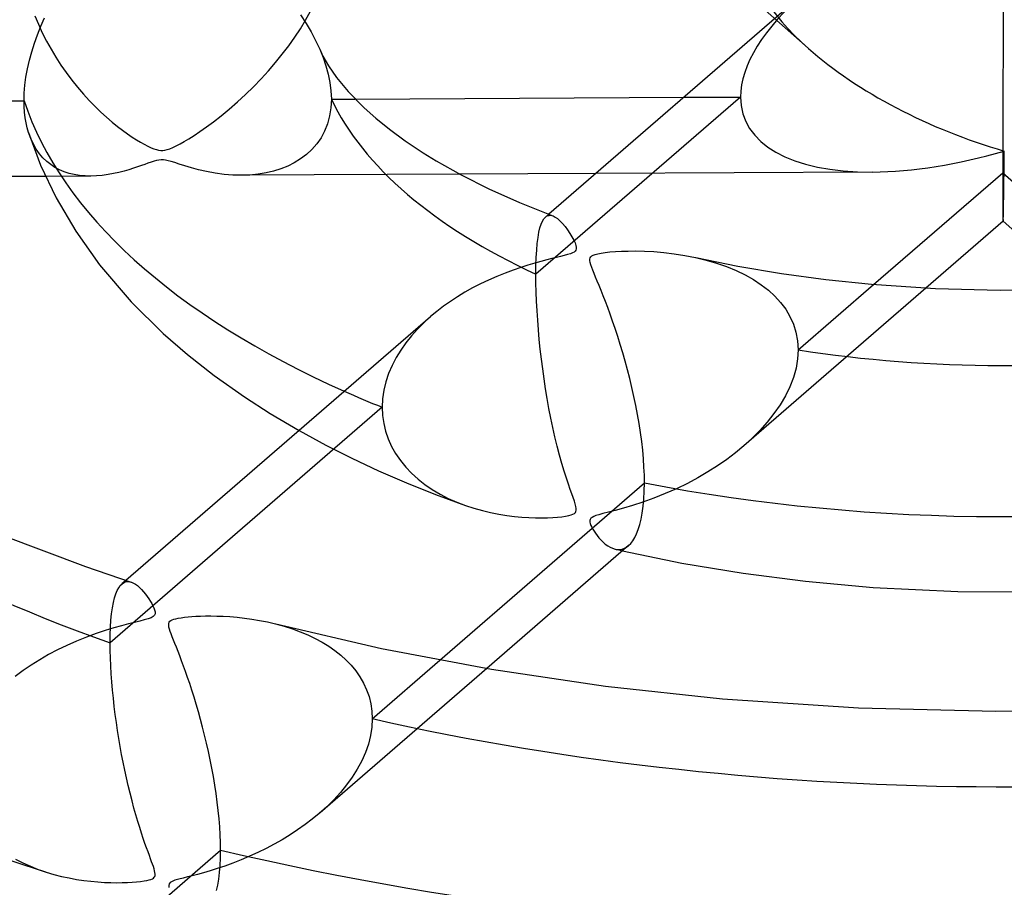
# Model space of a CAD drawing. Header units: millimetres. Extents: x -866 to 866, y -967 to 997.
# Tile 47 of 74: x -33 to 0, y 635 to 664. Entities that reach past the tile are written whole.
import ezdxf

# ---------------------------------------------------------------- set-up
doc = ezdxf.new("R2010")
doc.units = ezdxf.units.MM
doc.layers.add('HIDDEN', color=7, linetype='Continuous')
doc.layers.add('THICK', color=7, linetype='Continuous')

msp = doc.modelspace()

# ---------------------------------------------------------------- linework, layer by layer
at = {"layer": 'HIDDEN'}
for p, q in [((-13.091, 668.731), (-6.48, 662.866)), ((-23.078, 663.798), (-22.921, 664.085)), ((-32.022, 663.937), (-31.904, 663.656)), ((-23.251, 663.511), (-23.078, 663.798)), ((-31.904, 663.656), (-31.776, 663.378)), ((-23.437, 663.227), (-23.251, 663.511)), ((-31.776, 663.378), (-31.636, 663.103)), ((-23.637, 662.944), (-23.437, 663.227)), ((-31.636, 663.103), (-31.487, 662.833)), ((-31.487, 662.833), (-31.328, 662.569)), ((-23.849, 662.665), (-23.637, 662.944)), ((-22.613, 662.833), (-22.502, 662.559)), ((-31.328, 662.569), (-31.161, 662.311)), ((-24.072, 662.389), (-23.849, 662.665)), ((-22.502, 662.559), (-22.408, 662.284)), ((-31.161, 662.311), (-30.986, 662.06)), ((-24.306, 662.119), (-24.072, 662.389)), ((-22.408, 662.284), (-22.331, 662.007)), ((-30.986, 662.06), (-30.803, 661.816)), ((-30.803, 661.816), (-30.614, 661.58)), ((-24.801, 661.593), (-24.549, 661.853)), ((-24.549, 661.853), (-24.306, 662.119)), ((-22.331, 662.007), (-22.274, 661.73)), ((-30.614, 661.58), (-30.419, 661.353)), ((-25.06, 661.34), (-24.801, 661.593)), ((-22.274, 661.73), (-22.239, 661.454)), ((-30.419, 661.353), (-30.224, 661.14)), ((-25.327, 661.095), (-25.06, 661.34)), ((-22.227, 661.183), (-22.241, 660.9)), ((-22.239, 661.454), (-22.227, 661.183)), ((-22.227, 661.183), (-21.436, 661.187)), ((-8.713, 661.254), (-15.471, 655.402)), ((-10.589, 661.244), (-8.713, 661.254)), ((-30.224, 661.14), (-30.031, 660.941)), ((-30.031, 660.941), (-29.839, 660.756)), ((-25.867, 660.635), (-25.599, 660.857)), ((-25.599, 660.857), (-25.327, 661.095)), ((-22.241, 660.9), (-22.283, 660.629)), ((-29.839, 660.756), (-29.651, 660.585)), ((-29.651, 660.585), (-29.468, 660.428)), ((-26.119, 660.438), (-25.867, 660.635)), ((-22.283, 660.629), (-22.353, 660.371)), ((-29.468, 660.428), (-29.29, 660.285)), ((-29.29, 660.285), (-29.12, 660.154)), ((-26.568, 660.113), (-26.353, 660.264)), ((-26.353, 660.264), (-26.119, 660.438)), ((-22.353, 660.371), (-22.449, 660.129)), ((-32.155, 659.879), (-32.227, 660.078)), ((-32.07, 659.697), (-32.155, 659.879)), ((-29.12, 660.154), (-28.958, 660.037)), ((-28.958, 660.037), (-28.806, 659.933)), ((-28.806, 659.933), (-28.664, 659.842)), ((-27.085, 659.784), (-26.933, 659.875)), ((-26.933, 659.875), (-26.762, 659.984)), ((-26.762, 659.984), (-26.568, 660.113)), ((-22.569, 659.907), (-22.711, 659.704)), ((-22.449, 660.129), (-22.569, 659.907)), ((-31.974, 659.531), (-32.07, 659.697)), ((-31.868, 659.381), (-31.974, 659.531)), ((-28.664, 659.842), (-28.533, 659.762)), ((-28.533, 659.762), (-28.407, 659.692)), ((-28.407, 659.692), (-28.29, 659.631)), ((-28.29, 659.631), (-28.182, 659.581)), ((-28.182, 659.581), (-28.087, 659.543)), ((-28.087, 659.543), (-28.005, 659.516)), ((-27.652, 659.516), (-27.567, 659.544)), ((-27.567, 659.544), (-27.467, 659.584)), ((-27.467, 659.584), (-27.353, 659.638)), ((-27.353, 659.638), (-27.225, 659.705)), ((-27.225, 659.705), (-27.085, 659.784)), ((-22.711, 659.704), (-22.872, 659.52)), ((-31.753, 659.247), (-31.868, 659.381)), ((-31.628, 659.127), (-31.753, 659.247)), ((-28.005, 659.516), (-27.932, 659.5)), ((-27.932, 659.5), (-27.864, 659.492)), ((-27.864, 659.492), (-27.796, 659.492)), ((-27.796, 659.492), (-27.727, 659.5)), ((-27.727, 659.5), (-27.652, 659.516)), ((-23.244, 659.209), (-23.451, 659.082)), ((-23.05, 659.355), (-23.244, 659.209)), ((-22.872, 659.52), (-23.05, 659.355)), ((-31.496, 659.022), (-31.628, 659.127)), ((-31.356, 658.93), (-31.496, 659.022)), ((-31.209, 658.852), (-31.356, 658.93)), ((-28.764, 658.9), (-28.914, 658.853)), ((-28.626, 658.946), (-28.764, 658.9)), ((-28.501, 658.989), (-28.626, 658.946)), ((-28.389, 659.029), (-28.501, 658.989)), ((-28.284, 659.066), (-28.389, 659.029)), ((-28.181, 659.1), (-28.284, 659.066)), ((-28.085, 659.13), (-28.181, 659.1)), ((-27.997, 659.153), (-28.085, 659.13)), ((-27.92, 659.167), (-27.997, 659.153)), ((-27.848, 659.174), (-27.92, 659.167)), ((-27.775, 659.174), (-27.848, 659.174)), ((-27.7, 659.166), (-27.775, 659.174)), ((-27.619, 659.151), (-27.7, 659.166)), ((-27.523, 659.126), (-27.619, 659.151)), ((-27.402, 659.09), (-27.523, 659.126)), ((-27.249, 659.041), (-27.402, 659.09)), ((-27.064, 658.983), (-27.249, 659.041)), ((-26.851, 658.919), (-27.064, 658.983)), ((-26.612, 658.854), (-26.851, 658.919)), ((-23.897, 658.881), (-24.134, 658.807)), ((-23.669, 658.973), (-23.897, 658.881)), ((-23.451, 659.082), (-23.669, 658.973)), ((-30.174, 658.642), (-31.668, 658.634)), ((-31.055, 658.786), (-31.209, 658.852)), ((-30.892, 658.733), (-31.055, 658.786)), ((-30.723, 658.692), (-30.892, 658.733)), ((-30.546, 658.663), (-30.723, 658.692)), ((-30.363, 658.647), (-30.546, 658.663)), ((-30.173, 658.642), (-30.363, 658.647)), ((-29.986, 658.648), (-30.173, 658.642)), ((-29.795, 658.665), (-29.986, 658.648)), ((-29.604, 658.691), (-29.795, 658.665)), ((-29.42, 658.725), (-29.604, 658.691)), ((-29.243, 658.764), (-29.42, 658.725)), ((-29.074, 658.807), (-29.243, 658.764)), ((-28.914, 658.853), (-29.074, 658.807)), ((-26.351, 658.792), (-26.612, 658.854)), ((-26.069, 658.739), (-26.351, 658.792)), ((-25.772, 658.699), (-26.069, 658.739)), ((-25.481, 658.675), (-25.772, 658.699)), ((-25.199, 658.668), (-25.481, 658.675)), ((-24.917, 658.678), (-25.199, 658.668)), ((-17.985, 658.706), (-25.193, 658.668)), ((-24.645, 658.704), (-24.917, 658.678)), ((-24.384, 658.747), (-24.645, 658.704)), ((-24.134, 658.807), (-24.384, 658.747)), ((-4.356, 658.777), (-13.493, 658.729)), ((-15.205, 657.235), (-15.153, 657.291)), ((-15.049, 657.382), (-15.153, 657.291)), ((-15.153, 657.291), (-15.116, 657.318)), ((-15.116, 657.318), (-15.078, 657.336)), ((-15.078, 657.336), (-15.037, 657.346)), ((-15.037, 657.346), (-14.994, 657.348)), ((-14.994, 657.348), (-14.949, 657.342)), ((-14.949, 657.342), (-14.902, 657.327)), ((-15.371, 656.788), (-15.336, 656.934)), ((-15.336, 656.934), (-15.297, 657.057)), ((-15.297, 657.057), (-15.253, 657.157)), ((-15.253, 657.157), (-15.205, 657.235)), ((-15.426, 656.42), (-15.401, 656.616)), ((-15.401, 656.616), (-15.371, 656.788)), ((-15.445, 656.199), (-15.426, 656.42)), ((-15.468, 655.687), (-15.459, 655.953)), ((-15.459, 655.953), (-15.445, 656.199)), ((-10.204, 655.955), (-9.846, 655.868)), ((-15.471, 655.402), (-15.468, 655.687)), ((-9.846, 655.868), (-9.502, 655.766)), ((-9.502, 655.766), (-9.172, 655.651)), ((-9.172, 655.651), (-8.859, 655.522)), ((-15.468, 655.113), (-15.471, 655.402)), ((-8.859, 655.522), (-8.563, 655.379)), ((-8.563, 655.379), (-8.286, 655.222)), ((-15.461, 654.813), (-15.468, 655.113)), ((-8.286, 655.222), (-8.028, 655.052)), ((-8.028, 655.052), (-7.792, 654.869)), ((-6.81, 652.902), (-4.315, 655.063)), ((-15.449, 654.507), (-15.461, 654.813)), ((-2.588, 654.944), (-8.607, 649.732)), ((-7.792, 654.869), (-7.578, 654.673)), ((-7.578, 654.673), (-7.387, 654.464)), ((-15.432, 654.196), (-15.449, 654.507)), ((-7.387, 654.464), (-7.221, 654.242)), ((-18.951, 654.002), (-19.174, 653.8)), ((-15.412, 653.883), (-15.432, 654.196)), ((-7.221, 654.242), (-7.08, 654.005)), ((-7.08, 654.005), (-6.966, 653.753)), ((-19.174, 653.8), (-19.385, 653.589)), ((-15.387, 653.567), (-15.412, 653.883)), ((-6.966, 653.753), (-6.881, 653.484)), ((-19.583, 653.368), (-19.768, 653.137)), ((-19.385, 653.589), (-19.583, 653.368)), ((-15.358, 653.246), (-15.387, 653.567)), ((-6.881, 653.484), (-6.828, 653.2)), ((-19.768, 653.137), (-19.936, 652.897)), ((-15.326, 652.923), (-15.358, 653.246)), ((-6.828, 653.2), (-6.81, 652.902)), ((-19.936, 652.897), (-20.088, 652.647)), ((-15.289, 652.598), (-15.326, 652.923)), ((-6.81, 652.902), (-6.828, 652.604)), ((-20.222, 652.389), (-20.335, 652.122)), ((-20.088, 652.647), (-20.222, 652.389)), ((-15.247, 652.271), (-15.289, 652.598)), ((-6.828, 652.604), (-6.879, 652.301)), ((-20.335, 652.122), (-20.426, 651.848)), ((-15.202, 651.943), (-15.247, 652.271)), ((-6.879, 652.301), (-6.966, 651.992)), ((-20.426, 651.848), (-20.492, 651.568)), ((-15.152, 651.616), (-15.202, 651.943)), ((-6.966, 651.992), (-7.084, 651.685)), ((-20.492, 651.568), (-20.533, 651.287)), ((-15.098, 651.291), (-15.152, 651.616)), ((-7.084, 651.685), (-7.232, 651.382)), ((-20.533, 651.287), (-20.546, 651.006)), ((-15.04, 650.969), (-15.098, 651.291)), ((-7.408, 651.085), (-7.608, 650.795)), ((-7.232, 651.382), (-7.408, 651.085)), ((-20.546, 651.006), (-29.536, 643.22)), ((-20.546, 651.006), (-20.534, 650.739)), ((-14.978, 650.65), (-15.04, 650.969)), ((-7.608, 650.795), (-7.831, 650.514)), ((-20.534, 650.739), (-20.496, 650.475)), ((-20.496, 650.475), (-20.434, 650.216)), ((-14.912, 650.335), (-14.978, 650.65)), ((-7.831, 650.514), (-8.073, 650.242)), ((-23.295, 650.24), (-22.404, 649.753)), ((-20.434, 650.216), (-20.347, 649.962)), ((-14.842, 650.026), (-14.912, 650.335)), ((-8.073, 650.242), (-8.333, 649.981)), ((-20.347, 649.962), (-20.237, 649.714)), ((-14.768, 649.723), (-14.842, 650.026)), ((-8.333, 649.981), (-8.608, 649.731)), ((-22.404, 649.753), (-21.55, 649.323)), ((-20.237, 649.714), (-20.103, 649.476)), ((-20.103, 649.476), (-19.948, 649.248)), ((-14.69, 649.428), (-14.768, 649.723)), ((-8.881, 649.504), (-9.168, 649.286)), ((-8.608, 649.731), (-8.881, 649.504)), ((-21.55, 649.323), (-20.665, 648.91)), ((-19.948, 649.248), (-19.772, 649.032)), ((-14.611, 649.146), (-14.69, 649.428)), ((-14.535, 648.892), (-14.611, 649.146)), ((-9.168, 649.286), (-9.471, 649.076)), ((-20.665, 648.91), (-19.74, 648.509)), ((-19.772, 649.032), (-19.578, 648.827)), ((-19.578, 648.827), (-19.365, 648.634)), ((-14.463, 648.666), (-14.535, 648.892)), ((-9.789, 648.872), (-10.121, 648.678)), ((-9.471, 649.076), (-9.789, 648.872)), ((-19.74, 648.509), (-18.788, 648.127)), ((-19.365, 648.634), (-19.136, 648.454)), ((-14.396, 648.467), (-14.463, 648.666)), ((-10.467, 648.493), (-10.827, 648.317)), ((-10.121, 648.678), (-10.467, 648.493)), ((-19.136, 648.454), (-18.893, 648.288)), ((-18.893, 648.288), (-18.636, 648.135)), ((-14.336, 648.294), (-14.396, 648.467)), ((-14.284, 648.146), (-14.336, 648.294)), ((-14.239, 648.021), (-14.284, 648.146)), ((-11.198, 648.153), (-11.578, 648.001)), ((-10.827, 648.317), (-11.198, 648.153)), ((-18.788, 648.127), (-17.799, 647.761)), ((-18.636, 648.135), (-18.367, 647.997)), ((-18.367, 647.997), (-18.086, 647.871)), ((-18.086, 647.871), (-17.796, 647.76)), ((-14.201, 647.909), (-14.239, 648.021)), ((-14.169, 647.812), (-14.201, 647.909)), ((-11.94, 647.872), (-12.276, 647.763)), ((-11.578, 648.001), (-11.94, 647.872)), ((-17.796, 647.76), (-17.518, 647.668)), ((-17.518, 647.668), (-17.24, 647.591)), ((-17.24, 647.591), (-16.966, 647.526)), ((-16.966, 647.526), (-16.696, 647.474)), ((-14.247, 647.472), (-14.201, 647.497)), ((-14.201, 647.497), (-14.168, 647.527)), ((-14.147, 647.728), (-14.169, 647.812)), ((-14.168, 647.527), (-14.147, 647.563)), ((-14.136, 647.66), (-14.147, 647.728)), ((-14.147, 647.563), (-14.136, 647.605)), ((-14.136, 647.605), (-14.136, 647.66)), ((-13.078, 647.54), (-13.26, 647.494)), ((-12.85, 647.599), (-13.078, 647.54)), ((-12.581, 647.673), (-12.85, 647.599)), ((-12.276, 647.763), (-12.581, 647.673)), ((-16.696, 647.474), (-16.433, 647.432)), ((-16.433, 647.432), (-16.178, 647.401)), ((-16.178, 647.401), (-15.933, 647.378)), ((-15.933, 647.378), (-15.7, 647.364)), ((-15.7, 647.364), (-15.48, 647.357)), ((-15.48, 647.357), (-15.276, 647.355)), ((-15.276, 647.355), (-15.089, 647.359)), ((-15.089, 647.359), (-14.917, 647.366)), ((-14.917, 647.366), (-14.758, 647.377)), ((-14.758, 647.377), (-14.613, 647.392)), ((-14.613, 647.392), (-14.488, 647.409)), ((-14.488, 647.409), (-14.386, 647.429)), ((-14.386, 647.429), (-14.307, 647.449)), ((-14.307, 647.449), (-14.247, 647.472)), ((-13.675, 647.303), (-13.686, 647.264)), ((-13.686, 647.264), (-13.686, 647.216)), ((-13.686, 647.216), (-13.674, 647.162)), ((-13.652, 647.338), (-13.675, 647.303)), ((-13.615, 647.369), (-13.652, 647.338)), ((-13.562, 647.398), (-13.615, 647.369)), ((-13.492, 647.426), (-13.562, 647.398)), ((-13.395, 647.457), (-13.492, 647.426)), ((-13.26, 647.494), (-13.395, 647.457)), ((-13.674, 647.162), (-13.653, 647.104)), ((-13.653, 647.104), (-13.626, 647.045)), ((-13.626, 647.045), (-13.593, 646.983)), ((-13.593, 646.983), (-13.552, 646.915)), ((-13.552, 646.915), (-13.504, 646.844)), ((-13.504, 646.844), (-13.45, 646.77)), ((-13.45, 646.77), (-13.39, 646.696)), ((-13.39, 646.696), (-13.324, 646.623)), ((-13.324, 646.623), (-13.253, 646.554)), ((-13.253, 646.554), (-13.178, 646.489)), ((-13.178, 646.489), (-13.098, 646.432)), ((-13.098, 646.432), (-13.017, 646.383)), ((-13.017, 646.383), (-12.936, 646.347)), ((-12.936, 646.347), (-12.856, 646.323)), ((-12.856, 646.323), (-12.777, 646.31)), ((-12.856, 646.323), (-12.815, 646.313)), ((-12.815, 646.313), (-12.774, 646.304)), ((-12.777, 646.31), (-12.699, 646.31)), ((-12.774, 646.304), (-12.732, 646.294)), ((-12.732, 646.294), (-12.691, 646.285)), ((-12.699, 646.31), (-12.623, 646.323)), ((-12.691, 646.285), (-12.65, 646.275)), ((-12.65, 646.275), (-12.609, 646.266)), ((-12.623, 646.323), (-12.55, 646.348)), ((-12.55, 646.348), (-12.479, 646.387)), ((-12.479, 646.387), (-12.41, 646.438)), ((-29.012, 645.289), (-29.146, 645.173)), ((-29.092, 645.212), (-29.042, 645.235)), ((-29.042, 645.235), (-28.99, 645.248)), ((-28.99, 645.248), (-28.937, 645.251)), ((-28.937, 645.251), (-28.882, 645.245)), ((-28.882, 645.245), (-28.826, 645.229)), ((-29.347, 644.841), (-29.301, 644.953)), ((-29.301, 644.953), (-29.25, 645.046)), ((-29.25, 645.046), (-29.197, 645.121)), ((-29.197, 645.121), (-29.14, 645.178)), ((-29.14, 645.178), (-29.092, 645.212)), ((-29.426, 644.557), (-29.389, 644.709)), ((-29.389, 644.709), (-29.347, 644.841)), ((-29.486, 644.188), (-29.459, 644.383)), ((-29.459, 644.383), (-29.426, 644.557)), ((-29.524, 643.741), (-29.508, 643.974)), ((-29.508, 643.974), (-29.486, 644.188)), ((-29.533, 643.489), (-29.524, 643.741)), ((-24.07, 643.853), (-23.787, 643.775)), ((-23.787, 643.775), (-23.515, 643.687)), ((-23.515, 643.687), (-23.253, 643.59)), ((-29.536, 643.22), (-29.533, 643.489)), ((-23.253, 643.59), (-23.001, 643.484)), ((-23.001, 643.484), (-22.76, 643.369)), ((-22.76, 643.369), (-22.531, 643.244)), ((-29.534, 642.977), (-29.536, 643.22)), ((-29.527, 642.726), (-29.534, 642.977)), ((-22.531, 643.244), (-22.315, 643.111)), ((-22.315, 643.111), (-22.111, 642.969)), ((-22.111, 642.969), (-21.919, 642.818)), ((-29.516, 642.468), (-29.527, 642.726)), ((-21.919, 642.818), (-21.74, 642.656)), ((-21.74, 642.656), (-21.574, 642.483)), ((-20.876, 640.72), (-18.642, 642.655)), ((-29.5, 642.204), (-29.516, 642.468)), ((-17.097, 642.379), (-22.6, 637.614)), ((-21.574, 642.483), (-21.421, 642.299)), ((-21.421, 642.299), (-21.284, 642.103)), ((-29.48, 641.936), (-29.5, 642.204)), ((-21.284, 642.103), (-21.164, 641.896)), ((-29.456, 641.666), (-29.48, 641.936)), ((-29.428, 641.395), (-29.456, 641.666)), ((-21.164, 641.896), (-21.063, 641.678)), ((-21.063, 641.678), (-20.983, 641.451)), ((-29.398, 641.124), (-29.428, 641.395)), ((-20.983, 641.451), (-20.924, 641.215)), ((-29.364, 640.855), (-29.398, 641.124)), ((-20.924, 641.215), (-20.888, 640.972)), ((-29.327, 640.589), (-29.364, 640.855)), ((-20.876, 640.72), (-20.891, 640.442)), ((-20.888, 640.972), (-20.876, 640.72)), ((-29.288, 640.325), (-29.327, 640.589)), ((-20.891, 640.442), (-20.934, 640.161)), ((-29.246, 640.063), (-29.288, 640.325)), ((-29.201, 639.801), (-29.246, 640.063)), ((-20.934, 640.161), (-21.004, 639.88)), ((-29.153, 639.54), (-29.201, 639.801)), ((-21.004, 639.88), (-21.102, 639.6)), ((-29.103, 639.28), (-29.153, 639.54)), ((-21.102, 639.6), (-21.225, 639.323)), ((-29.049, 639.022), (-29.103, 639.28)), ((-21.371, 639.051), (-21.538, 638.786)), ((-21.225, 639.323), (-21.371, 639.051)), ((-28.994, 638.765), (-29.049, 639.022)), ((-28.935, 638.511), (-28.994, 638.765)), ((-21.538, 638.786), (-21.724, 638.53)), ((-28.874, 638.259), (-28.935, 638.511)), ((-21.724, 638.53), (-21.928, 638.281)), ((-28.811, 638.01), (-28.874, 638.259)), ((-21.928, 638.281), (-22.147, 638.042)), ((-28.746, 637.769), (-28.811, 638.01)), ((-28.682, 637.541), (-28.746, 637.769)), ((-22.381, 637.811), (-22.627, 637.59)), ((-22.147, 638.042), (-22.381, 637.811)), ((-28.619, 637.326), (-28.682, 637.541)), ((-22.627, 637.59), (-22.857, 637.4)), ((-28.557, 637.124), (-28.619, 637.326)), ((-28.497, 636.936), (-28.557, 637.124)), ((-23.095, 637.219), (-23.34, 637.045)), ((-22.857, 637.4), (-23.095, 637.219)), ((-28.439, 636.762), (-28.497, 636.936)), ((-23.592, 636.88), (-23.849, 636.723)), ((-23.34, 637.045), (-23.592, 636.88)), ((-28.384, 636.601), (-28.439, 636.762)), ((-28.332, 636.453), (-28.384, 636.601)), ((-28.283, 636.318), (-28.332, 636.453)), ((-24.111, 636.574), (-24.378, 636.433)), ((-23.849, 636.723), (-24.111, 636.574)), ((-33.167, 636.158), (-32.419, 635.905)), ((-28.239, 636.197), (-28.283, 636.318)), ((-28.199, 636.088), (-28.239, 636.197)), ((-24.926, 636.174), (-25.206, 636.057)), ((-24.65, 636.3), (-24.926, 636.174)), ((-24.378, 636.433), (-24.65, 636.3)), ((-32.655, 636.078), (-32.414, 635.955)), ((-32.419, 635.905), (-31.664, 635.658)), ((-32.414, 635.955), (-32.166, 635.843)), ((-32.166, 635.843), (-31.91, 635.742)), ((-28.163, 635.993), (-28.199, 636.088)), ((-28.133, 635.909), (-28.163, 635.993)), ((-28.106, 635.832), (-28.133, 635.909)), ((-28.083, 635.76), (-28.106, 635.832)), ((-25.747, 635.853), (-25.999, 635.769)), ((-25.482, 635.949), (-25.747, 635.853)), ((-25.206, 636.057), (-25.482, 635.949)), ((-31.91, 635.742), (-31.649, 635.653)), ((-31.649, 635.653), (-31.394, 635.577)), ((-31.394, 635.577), (-31.141, 635.512)), ((-31.141, 635.512), (-30.891, 635.458)), ((-28.105, 635.455), (-28.079, 635.48)), ((-28.065, 635.695), (-28.083, 635.76)), ((-28.079, 635.48), (-28.061, 635.51)), ((-28.053, 635.637), (-28.065, 635.695)), ((-28.061, 635.51), (-28.05, 635.545)), ((-28.048, 635.587), (-28.053, 635.637)), ((-28.05, 635.545), (-28.048, 635.587)), ((-26.981, 635.493), (-27.127, 635.456)), ((-26.827, 635.532), (-26.981, 635.493)), ((-26.65, 635.578), (-26.827, 635.532)), ((-26.452, 635.633), (-26.65, 635.578)), ((-26.234, 635.696), (-26.452, 635.633)), ((-25.999, 635.769), (-26.234, 635.696)), ((-30.891, 635.458), (-30.645, 635.413)), ((-30.645, 635.413), (-30.404, 635.376)), ((-30.404, 635.376), (-30.169, 635.348)), ((-30.169, 635.348), (-29.942, 635.328)), ((-29.942, 635.328), (-29.724, 635.313)), ((-29.724, 635.313), (-29.516, 635.305)), ((-29.516, 635.305), (-29.32, 635.302)), ((-29.32, 635.302), (-29.135, 635.303)), ((-29.135, 635.303), (-28.964, 635.309)), ((-28.964, 635.309), (-28.805, 635.317)), ((-28.805, 635.317), (-28.658, 635.329)), ((-28.658, 635.329), (-28.527, 635.342)), ((-28.527, 635.342), (-28.413, 635.358)), ((-28.413, 635.358), (-28.319, 635.375)), ((-28.319, 635.375), (-28.244, 635.393)), ((-28.244, 635.393), (-28.186, 635.412)), ((-28.186, 635.412), (-28.14, 635.432)), ((-28.14, 635.432), (-28.105, 635.455)), ((-27.585, 635.26), (-27.6, 635.207)), ((-27.6, 635.207), (-27.595, 635.142)), ((-27.549, 635.305), (-27.585, 635.26)), ((-27.486, 635.344), (-27.549, 635.305)), ((-27.392, 635.381), (-27.486, 635.344)), ((-27.268, 635.419), (-27.392, 635.381)), ((-27.127, 635.456), (-27.268, 635.419))]:
    msp.add_line(p, q, dxfattribs=at)
for centre, major_axis, ratio, start_param, end_param in [((0, 663.8), (8.382, -3.158), 0.459113, -2.970331, -2.263844), ((0, 663.8), (-8.592, -3.229), 0.447798, -0.882158, -0.166725), ((0, 663.808), (-556.5, 0), 0.5, 0, 2.617994), ((0, 663.8), (8.382, -3.158), 0.459113, -2.263844, -1.399535), ((0, 663.8), (-22.835, 0), 0.5, 0.231223, 0.826447), ((0, 663.8), (-8.592, -3.229), 0.447798, -0.166725, 0.880527), ((0, 663.8), (-50.66, 0), 0.5, 0.10933, 0.948339), ((0, 663.8), (-8.592, -3.229), 0.447798, 0.880527, 1.404072), ((0, 663.8), (0.04, 6.649), 0.005175, -3.135409, -2.279984), ((0, 663.8), (0.04, 6.649), 0.005175, 3.138893, 3.147776), ((0, 663.8), (-22.835, 0), 0.5, 1.267948, 1.863172), ((0, 663.8), (32.815, 0), 0.5, -2.297351, -2.24736), ((0, 663.8), (-50.66, 0), 0.5, 1.146056, 1.985065)]:
    msp.add_ellipse(centre, major_axis=major_axis, ratio=ratio, start_param=start_param, end_param=end_param, dxfattribs=at)
at = {"layer": 'THICK'}
for p, q in [((-6.586, 664.71), (-15.049, 657.382)), ((-31.821, 663.592), (-31.697, 663.87)), ((-23.242, 663.967), (-23.061, 663.685)), ((-31.934, 663.312), (-31.821, 663.592)), ((-23.061, 663.685), (-22.896, 663.402)), ((-32.036, 663.031), (-31.934, 663.312)), ((-22.896, 663.402), (-22.746, 663.117)), ((-22.746, 663.117), (-22.613, 662.833)), ((-32.125, 662.749), (-32.036, 663.031)), ((-22.612, 662.831), (-22.505, 662.606)), ((-32.265, 662.188), (-32.202, 662.467)), ((-32.202, 662.467), (-32.125, 662.749)), ((-22.505, 662.606), (-22.317, 662.279)), ((-32.314, 661.914), (-32.265, 662.188)), ((-22.317, 662.279), (-22.056, 661.901)), ((-32.349, 661.646), (-32.314, 661.914)), ((-22.056, 661.901), (-21.669, 661.433)), ((-32.371, 661.384), (-32.349, 661.646)), ((-32.378, 661.13), (-32.371, 661.384)), ((-21.669, 661.433), (-21.147, 660.901)), ((-21.436, 661.187), (-10.589, 661.244)), ((-50.234, 661.037), (-32.378, 661.13)), ((-32.373, 660.938), (-32.378, 661.13)), ((-32.361, 660.752), (-32.373, 660.938)), ((-21.147, 660.901), (-20.757, 660.553)), ((-32.339, 660.572), (-32.361, 660.752)), ((-32.31, 660.399), (-32.339, 660.572)), ((-20.757, 660.553), (-20.306, 660.187)), ((-32.272, 660.234), (-32.31, 660.399)), ((-32.227, 660.078), (-32.272, 660.234)), ((-20.306, 660.187), (-19.786, 659.805)), ((-32.227, 660.078), (-31.829, 659.002)), ((-19.786, 659.805), (-19.194, 659.41)), ((-19.194, 659.41), (-18.765, 659.146)), ((-31.829, 659.002), (-31.318, 657.922)), ((-18.765, 659.146), (-17.944, 658.684)), ((-31.668, 658.634), (-49.124, 658.543)), ((-13.493, 658.729), (-17.985, 658.706)), ((-17.944, 658.684), (-17.026, 658.222)), ((-4.315, 655.063), (-0.053, 658.754)), ((-0.053, 658.754), (4.125, 655.046)), ((-31.318, 657.922), (-30.671, 656.819)), ((-17.026, 658.222), (-16.013, 657.768)), ((-16.013, 657.768), (-14.908, 657.329)), ((-14.902, 657.327), (-14.831, 657.291)), ((-14.831, 657.291), (-14.756, 657.239)), ((-14.756, 657.239), (-14.676, 657.168)), ((-14.676, 657.168), (-14.592, 657.079)), ((-14.592, 657.079), (-14.506, 656.975)), ((-14.506, 656.975), (-14.423, 656.863)), ((-0.04, 657.151), (-2.588, 654.944)), ((-0.04, 657.151), (2.454, 654.938)), ((-30.671, 656.819), (-29.883, 655.708)), ((-14.423, 656.863), (-14.346, 656.748)), ((-14.346, 656.748), (-14.279, 656.635)), ((-14.279, 656.635), (-14.221, 656.529)), ((-14.221, 656.529), (-14.178, 656.433)), ((-14.178, 656.433), (-14.149, 656.353)), ((-14.149, 656.353), (-14.136, 656.29)), ((-14.136, 656.29), (-14.136, 656.24)), ((-14.794, 655.955), (-14.944, 655.918)), ((-14.66, 655.988), (-14.794, 655.955)), ((-14.535, 656.019), (-14.66, 655.988)), ((-14.423, 656.05), (-14.535, 656.019)), ((-14.33, 656.079), (-14.423, 656.05)), ((-14.261, 656.106), (-14.33, 656.079)), ((-14.21, 656.134), (-14.261, 656.106)), ((-14.172, 656.165), (-14.21, 656.134)), ((-14.148, 656.2), (-14.172, 656.165)), ((-14.136, 656.24), (-14.148, 656.2)), ((-13.676, 655.943), (-13.655, 655.977)), ((-13.655, 655.977), (-13.622, 656.007)), ((-13.622, 656.007), (-13.575, 656.033)), ((-13.575, 656.033), (-13.513, 656.056)), ((-13.513, 656.056), (-13.429, 656.078)), ((-13.429, 656.078), (-13.318, 656.099)), ((-13.318, 656.099), (-13.182, 656.118)), ((-13.182, 656.118), (-13.024, 656.135)), ((-13.024, 656.135), (-12.845, 656.149)), ((-12.845, 656.149), (-12.648, 656.16)), ((-12.648, 656.16), (-12.424, 656.166)), ((-12.424, 656.166), (-12.17, 656.168)), ((-12.17, 656.168), (-11.887, 656.162)), ((-11.887, 656.162), (-11.58, 656.146)), ((-11.58, 656.146), (-11.25, 656.119)), ((-11.25, 656.119), (-10.901, 656.077)), ((-10.901, 656.077), (-10.547, 656.022)), ((-10.547, 656.022), (-10.204, 655.955)), ((-29.883, 655.708), (-28.844, 654.494)), ((-15.735, 655.7), (-15.973, 655.623)), ((-15.511, 655.767), (-15.735, 655.7)), ((-15.304, 655.825), (-15.511, 655.767)), ((-15.114, 655.875), (-15.304, 655.825)), ((-14.944, 655.918), (-15.114, 655.875)), ((-13.686, 655.902), (-13.676, 655.943)), ((-13.686, 655.852), (-13.686, 655.902)), ((-13.676, 655.789), (-13.686, 655.852)), ((-13.655, 655.714), (-13.676, 655.789)), ((-13.626, 655.627), (-13.655, 655.714)), ((-13.589, 655.531), (-13.626, 655.627)), ((-10.186, 655.95), (-8.799, 655.668)), ((-8.799, 655.668), (-7.364, 655.425)), ((-16.759, 655.328), (-17.033, 655.208)), ((-16.486, 655.438), (-16.759, 655.328)), ((-16.224, 655.536), (-16.486, 655.438)), ((-15.973, 655.623), (-16.224, 655.536)), ((-13.547, 655.425), (-13.589, 655.531)), ((-13.498, 655.307), (-13.547, 655.425)), ((-13.444, 655.174), (-13.498, 655.307)), ((-7.364, 655.425), (-5.891, 655.225)), ((-17.3, 655.08), (-17.56, 654.946)), ((-17.033, 655.208), (-17.3, 655.08)), ((-13.384, 655.027), (-13.444, 655.174)), ((-13.319, 654.866), (-13.384, 655.027)), ((-5.891, 655.225), (-4.386, 655.069)), ((-4.386, 655.069), (-2.271, 654.928)), ((-18.058, 654.658), (-18.295, 654.503)), ((-17.813, 654.805), (-18.058, 654.658)), ((-17.56, 654.946), (-17.813, 654.805)), ((-13.249, 654.691), (-13.319, 654.866)), ((-13.176, 654.502), (-13.249, 654.691)), ((-2.271, 654.928), (-0.133, 654.877)), ((-0.133, 654.877), (2.007, 654.917)), ((-28.844, 654.494), (-27.782, 653.444)), ((-18.523, 654.343), (-18.742, 654.175)), ((-18.295, 654.503), (-18.523, 654.343)), ((-13.099, 654.298), (-13.176, 654.502)), ((-18.742, 654.175), (-18.951, 654.002)), ((-13.019, 654.081), (-13.099, 654.298)), ((-12.937, 653.85), (-13.019, 654.081)), ((-18.956, 653.998), (-29.012, 645.289)), ((-12.853, 653.604), (-12.937, 653.85)), ((-27.782, 653.444), (-26.978, 652.745)), ((-12.767, 653.345), (-12.853, 653.604)), ((-12.683, 653.078), (-12.767, 653.345)), ((-12.601, 652.805), (-12.683, 653.078)), ((-26.978, 652.745), (-26.095, 652.052)), ((-12.521, 652.526), (-12.601, 652.805)), ((-12.444, 652.242), (-12.521, 652.526)), ((-26.095, 652.052), (-25.101, 651.351)), ((-12.37, 651.953), (-12.444, 652.242)), ((-12.299, 651.66), (-12.37, 651.953)), ((-12.232, 651.364), (-12.299, 651.66)), ((-25.101, 651.351), (-24.249, 650.801)), ((-12.17, 651.066), (-12.232, 651.364)), ((-24.249, 650.801), (-23.295, 650.24)), ((-12.113, 650.768), (-12.17, 651.066)), ((-12.062, 650.47), (-12.113, 650.768)), ((-12.016, 650.173), (-12.062, 650.47)), ((-11.977, 649.878), (-12.016, 650.173)), ((-11.944, 649.588), (-11.977, 649.878)), ((-11.919, 649.305), (-11.944, 649.588)), ((-11.901, 649.03), (-11.919, 649.305)), ((-11.889, 648.764), (-11.901, 649.03)), ((-18.642, 642.655), (-11.886, 648.506)), ((-11.89, 648.234), (-11.886, 648.506)), ((-11.886, 648.506), (-11.889, 648.764)), ((-11.904, 647.976), (-11.89, 648.234)), ((-11.926, 647.734), (-11.904, 647.976)), ((-11.994, 647.311), (-11.957, 647.512)), ((-11.957, 647.512), (-11.926, 647.734)), ((-12.039, 647.129), (-11.994, 647.311)), ((-12.145, 646.826), (-12.089, 646.968)), ((-12.089, 646.968), (-12.039, 647.129)), ((-33.103, 646.783), (-30.349, 645.744)), ((-12.339, 646.509), (-12.27, 646.597)), ((-12.27, 646.597), (-12.205, 646.702)), ((-12.205, 646.702), (-12.145, 646.826)), ((-12.409, 646.439), (-17.097, 642.379)), ((-12.609, 646.266), (-10.646, 645.86)), ((-12.41, 646.438), (-12.339, 646.509)), ((-30.349, 645.744), (-28.838, 645.233)), ((-10.646, 645.86), (-8.629, 645.523)), ((-28.826, 645.229), (-28.763, 645.201)), ((-8.629, 645.523), (-6.57, 645.257)), ((-6.57, 645.257), (-4.336, 645.054)), ((-28.763, 645.201), (-28.698, 645.163)), ((-28.698, 645.163), (-28.632, 645.114)), ((-28.632, 645.114), (-28.565, 645.055)), ((-28.565, 645.055), (-28.497, 644.988)), ((-28.497, 644.988), (-28.43, 644.913)), ((-28.43, 644.913), (-28.367, 644.835)), ((-4.336, 645.054), (-1.537, 644.917)), ((-1.537, 644.917), (1.194, 644.909)), ((-28.367, 644.835), (-28.307, 644.754)), ((-28.307, 644.754), (-28.252, 644.673)), ((-28.252, 644.673), (-28.203, 644.594)), ((-28.203, 644.594), (-28.159, 644.519)), ((-28.159, 644.519), (-28.122, 644.449)), ((-28.122, 644.449), (-28.092, 644.384)), ((-28.092, 644.384), (-28.067, 644.317)), ((-28.067, 644.317), (-28.051, 644.25)), ((-28.051, 644.25), (-28.05, 644.188)), ((-28.558, 643.942), (-28.727, 643.9)), ((-28.406, 643.981), (-28.558, 643.942)), ((-28.275, 644.019), (-28.406, 643.981)), ((-28.176, 644.056), (-28.275, 644.019)), ((-28.11, 644.094), (-28.176, 644.056)), ((-28.069, 644.137), (-28.11, 644.094)), ((-28.05, 644.188), (-28.069, 644.137)), ((-27.579, 643.913), (-27.557, 643.94)), ((-27.557, 643.94), (-27.526, 643.964)), ((-27.526, 643.964), (-27.486, 643.985)), ((-27.486, 643.985), (-27.433, 644.005)), ((-27.433, 644.005), (-27.367, 644.023)), ((-27.367, 644.023), (-27.285, 644.04)), ((-27.285, 644.04), (-27.189, 644.056)), ((-27.189, 644.056), (-27.08, 644.07)), ((-27.08, 644.07), (-26.962, 644.082)), ((-26.962, 644.082), (-26.836, 644.093)), ((-26.836, 644.093), (-26.702, 644.101)), ((-26.702, 644.101), (-26.552, 644.108)), ((-26.552, 644.108), (-26.385, 644.112)), ((-26.385, 644.112), (-26.203, 644.113)), ((-26.203, 644.113), (-26.006, 644.11)), ((-26.006, 644.11), (-25.796, 644.103)), ((-25.796, 644.103), (-25.575, 644.09)), ((-25.575, 644.09), (-25.343, 644.071)), ((-25.343, 644.071), (-25.101, 644.044)), ((-25.101, 644.044), (-24.852, 644.01)), ((-24.852, 644.01), (-24.596, 643.967)), ((-24.596, 643.967), (-24.335, 643.915)), ((-29.696, 643.631), (-29.999, 643.53)), ((-29.415, 643.717), (-29.696, 643.631)), ((-29.157, 643.789), (-29.415, 643.717)), ((-28.927, 643.85), (-29.157, 643.789)), ((-28.727, 643.9), (-28.927, 643.85)), ((-27.6, 643.846), (-27.594, 643.883)), ((-27.6, 643.801), (-27.6, 643.846)), ((-27.591, 643.746), (-27.6, 643.801)), ((-27.594, 643.883), (-27.579, 643.913)), ((-27.574, 643.681), (-27.591, 643.746)), ((-27.549, 643.604), (-27.574, 643.681)), ((-27.518, 643.518), (-27.549, 643.604)), ((-24.335, 643.915), (-24.07, 643.853)), ((-24.066, 643.852), (-20.576, 643.04)), ((-30.645, 643.283), (-30.962, 643.142)), ((-30.319, 643.413), (-30.645, 643.283)), ((-29.999, 643.53), (-30.319, 643.413)), ((-27.482, 643.423), (-27.518, 643.518)), ((-27.441, 643.318), (-27.482, 643.423)), ((-27.395, 643.203), (-27.441, 643.318)), ((-31.271, 642.993), (-31.571, 642.835)), ((-30.962, 643.142), (-31.271, 642.993)), ((-27.345, 643.077), (-27.395, 643.203)), ((-27.291, 642.94), (-27.345, 643.077)), ((-20.576, 643.04), (-16.935, 642.351)), ((-31.861, 642.667), (-32.141, 642.491)), ((-31.571, 642.835), (-31.861, 642.667)), ((-27.234, 642.791), (-27.291, 642.94)), ((-27.173, 642.631), (-27.234, 642.791)), ((-27.109, 642.459), (-27.173, 642.631)), ((-32.41, 642.307), (-32.666, 642.114)), ((-32.141, 642.491), (-32.41, 642.307)), ((-27.043, 642.276), (-27.109, 642.459)), ((-16.935, 642.351), (-13.17, 641.794)), ((-26.976, 642.082), (-27.043, 642.276)), ((-26.906, 641.877), (-26.976, 642.082)), ((-26.835, 641.66), (-26.906, 641.877)), ((-26.763, 641.432), (-26.835, 641.66)), ((-13.17, 641.794), (-9.309, 641.376)), ((-26.691, 641.194), (-26.763, 641.432)), ((-9.309, 641.376), (-4.817, 641.074)), ((-26.619, 640.948), (-26.691, 641.194)), ((-4.817, 641.074), (-0.279, 640.965)), ((-0.279, 640.965), (4.262, 641.05)), ((-26.549, 640.696), (-26.619, 640.948)), ((-26.481, 640.439), (-26.549, 640.696)), ((-26.414, 640.177), (-26.481, 640.439)), ((-26.35, 639.91), (-26.414, 640.177)), ((-26.289, 639.639), (-26.35, 639.91)), ((-26.231, 639.364), (-26.289, 639.639)), ((-26.176, 639.087), (-26.231, 639.364)), ((-26.124, 638.808), (-26.176, 639.087)), ((-26.077, 638.528), (-26.124, 638.808)), ((-26.034, 638.247), (-26.077, 638.528)), ((-25.996, 637.967), (-26.034, 638.247)), ((-25.964, 637.689), (-25.996, 637.967)), ((-25.936, 637.414), (-25.964, 637.689)), ((-25.915, 637.145), (-25.936, 637.414)), ((-25.899, 636.883), (-25.915, 637.145)), ((-25.89, 636.628), (-25.899, 636.883)), ((-25.887, 636.381), (-25.89, 636.628)), ((-32.678, 630.499), (-25.887, 636.381)), ((-25.902, 635.868), (-25.891, 636.117)), ((-25.891, 636.117), (-25.887, 636.381)), ((-25.922, 635.635), (-25.902, 635.868)), ((-25.948, 635.419), (-25.922, 635.635)), ((-26.021, 635.043), (-25.982, 635.221)), ((-25.982, 635.221), (-25.948, 635.419))]:
    msp.add_line(p, q, dxfattribs=at)
for centre, major_axis, ratio, start_param, end_param in [((0, 668.139), (606.5, 0), 0.5, -3.141592, -0.523599), ((0, 668.139), (-551.5, 0), 0.5, 0, 2.617994), ((0, 663.8), (0.04, 6.649), 0.005175, 0.861609, 2.432405), ((0, 663.808), (-606.5, 0), 0.5, 0, 2.617994), ((0, 663.8), (32.815, 0), 0.5, -2.978156, -2.297351), ((0, 663.8), (0.04, 6.649), 0.005175, 2.432405, 3.138893), ((0, 663.8), (32.815, 0), 0.5, -1.94143, -1.210635), ((0, 663.8), (60.64, 0), 0.5, -2.011848, -1.140217)]:
    msp.add_ellipse(centre, major_axis=major_axis, ratio=ratio, start_param=start_param, end_param=end_param, dxfattribs=at)

doc.saveas('drawing.dxf')
